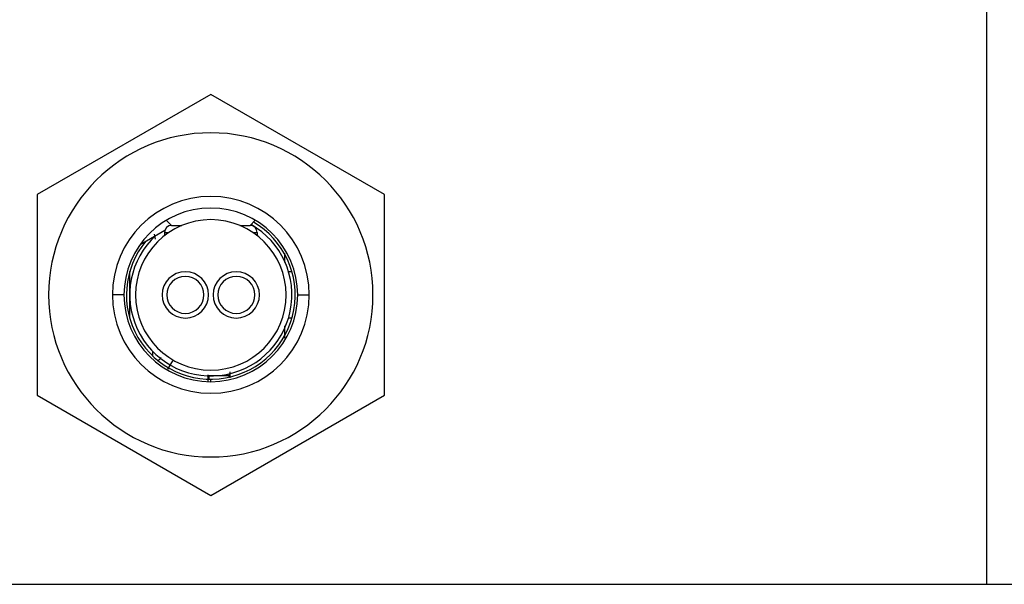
# Model space of a CAD drawing. Header units: millimetres. Extents: x -275 to 275, y -275 to 275.
# Tile 5 of 10: x -8 to 34, y -13 to 12. Entities that reach past the tile are written whole.
import ezdxf

# ---------------------------------------------------------------- set-up
doc = ezdxf.new("R2010")
doc.units = ezdxf.units.MM

msp = doc.modelspace()

# ---------------------------------------------------------------- linework, layer by layer
at = {"color": 7, "linetype": 'Continuous', "lineweight": 25}
for p, q in [((33.5, -12.5), (33.5, 12.5)), ((0, 8.66), (-7.5, 4.33)), ((7.5, 4.33), (0, 8.66)), ((-7.5, 4.33), (-7.5, -4.33)), ((7.5, -4.33), (7.5, 4.33)), ((-1.7, 3), (-1.921, 3.221)), ((-1.7, 3), (-1.25, 3)), ((1.25, 3), (1.7, 3)), ((1.7, 3), (1.921, 3.221)), ((-3.054, 2.176), (-1.985, 2.793)), ((-2.388, 2.404), (-2.432, 2.62)), ((-2, 2.7), (-2, 2.562)), ((-2, 2.7), (-1.809, 2.7)), ((1.809, 2.7), (2, 2.7)), ((2, 2.7), (2, 2.562)), ((-2.5, 2.449), (-2.5, 2.496)), ((3.175, 1.66), (3.175, 1.435)), ((-3.5, -1.007), (-3.5, 1.007)), ((3.352, 1.008), (3.5, 1.008)), ((-3.75, 0), (-4.25, 0)), ((3.75, 0), (4.25, 0)), ((3.5, -1.008), (3.352, -1.008)), ((3.175, -1.372), (3.175, -1.868)), ((-2.5, -2.648), (-2.5, -2.449)), ((-1.85, -3.201), (-1.645, -2.845)), ((-1.803, -3.003), (-1.801, -3.001)), ((0.825, -3.329), (0.825, -3.587)), ((-0.125, -3.458), (-0.125, -3.747)), ((-0.087, -3.5), (-0.087, -3.499)), ((-0.087, -3.5), (-0.087, -3.641)), ((0.787, -3.5), (-0.087, -3.5)), ((0, -3.75), (0, -3.642)), ((0.787, -3.5), (0.788, -3.41)), ((0.787, -3.556), (0.787, -3.5)), ((-7.5, -4.33), (0, -8.66)), ((0, -8.66), (7.5, -4.33)), ((-67.5, -12.5), (67.5, -12.5))]:
    msp.add_line(p, q, dxfattribs=at)
for centre, radius, start, end in [((0, 0), 275, 0, 180), ((0, 0), 274, 0, 180), ((0, 0), 272.5, 0, 180), ((0, 0), 270.25, 0, 180), ((0, 0), 108, 3.98208, 176.01792), ((0, 0), 95.107, 0, 180), ((0, 0), 93.614, 0, 180), ((0, 0), 93.25, 61.07476, 179.13665), ((0, 0), 71.5, 0, 180), ((0, 0), 70.499, 0, 180), ((0, 0), 69.308, 1.65359, 178.34641), ((0, 0), 7, 90, 270), ((0, 0), 7, 270, 90), ((0, 0), 4.25, 0, 180), ((0, 0), 3.75, 0, 180), ((0, 0), 3.642, 140.4863, 59.6201), ((0, 0), 3.5, 132.9089, 60.2267), ((0, 0), 3.25, 0, 180), ((-1.7, 2.7), 0.3, 90, 180), ((1.7, 2.7), 0.3, 0, 90), ((-1.1, 0), 1, 90, 270), ((-1.1, 0), 1, 270, 90), ((1.1, 0), 1, 90, 270), ((1.1, 0), 1, 270, 90), ((-1.1, 0), 0.8, 90, 270), ((-1.1, 0), 0.8, 270, 90), ((1.1, 0), 0.8, 90, 270), ((1.1, 0), 0.8, 270, 90), ((0, 0), 275, 180, 0), ((0, 0), 274, 180, 0), ((0, 0), 272.5, 180, 0), ((0, 0), 270.25, 180, 0), ((0, 0), 95.107, 180, 0), ((0, 0), 93.614, 180, 0), ((0, 0), 71.5, 180, 0), ((0, 0), 70.499, 180, 0), ((0, 0), 4.25, 180, 0), ((0, 0), 3.75, 180, 0), ((0, 0), 3.25, 180, 0), ((0, 0), 93.25, 180.9206, 299.07412), ((0, 0), 69.308, 181.65359, 264.90923), ((0, 0), 69.308, 275.09077, 358.34641), ((0, 0), 108, 183.98208, 356.01792), ((0, 0), 66.31, 190.86571, 349.13429)]:
    msp.add_arc(centre, radius, start, end, dxfattribs=at)
for points, knots in [([(3.199, 1.4), (3.199, 1.471), (3.199, 1.618), (3.2, 1.744), (3.2, 1.809)], [0, 0, 0, 0, 0.486665, 1, 1, 1, 1]), ([(3.2, -1.832), (3.2, -1.759), (3.199, -1.605), (3.199, -1.427), (3.199, -1.333)], [0, 0, 0, 0, 0.470059, 1, 1, 1, 1]), ([(-2.303, -2.868), (-2.284, -2.849), (-2.229, -2.794), (-2.174, -2.739), (-2.139, -2.704)], [0, 0, 0, 0, 0.354905, 1, 1, 1, 1])]:
    msp.add_open_spline(points, degree=3, knots=knots, dxfattribs=at)

doc.saveas('drawing.dxf')
